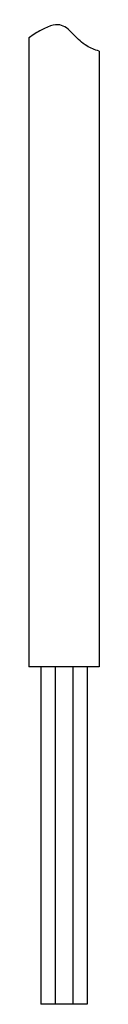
# Model space of a CAD drawing. Header units: inches. Extents: x 74 to 393, y -26 to 287.
# Tile 3 of 12: x 222 to 226, y 166 to 222. Entities that reach past the tile are written whole.
import ezdxf

# ---------------------------------------------------------------- set-up
doc = ezdxf.new("R2010")
doc.units = ezdxf.units.IN
doc.header["$LTSCALE"] = 0.595472
doc.header["$MEASUREMENT"] = 0
doc.layers.get('0').update_dxf_attribs({"linetype": 'CONTINUOUS'})
doc.layers.add('W-0130-XX0', color=7, linetype='CONTINUOUS')

msp = doc.modelspace()

# ---------------------------------------------------------------- linework, layer by layer
msp.add_open_spline([(226.156, 220.253), (225.893, 220.325), (225.66, 220.422), (225.456, 220.544), (225.168, 220.718), (224.343, 221.527), (223.945, 222.033), (222.856, 221.438), (222.651, 221.326), (222.417, 221.18), (222.156, 221.001)], degree=3, knots=[0.522628, 0.522628, 0.522628, 0.522628, 0.720659, 0.720659, 0.720659, 1, 1.726733, 1.726733, 1.726733, 1.863534, 1.863534, 1.863534, 1.863534])
at = {"layer": 'W-0130-XX0', "color": 7, "linetype": 'Continuous'}
for p, q in [((222.156, 221.001), (222.156, 185.337)), ((226.156, 220.253), (226.156, 185.337)), ((226.156, 185.337), (222.156, 185.337)), ((222.847, 185.337), (222.847, 166.19)), ((223.656, 185.337), (223.656, 166.19)), ((224.656, 185.337), (224.656, 166.19)), ((225.464, 185.337), (225.464, 166.19)), ((223.656, 166.19), (222.847, 166.19)), ((225.464, 166.19), (223.656, 166.19))]:
    msp.add_line(p, q, dxfattribs=at)

doc.saveas('drawing.dxf')
